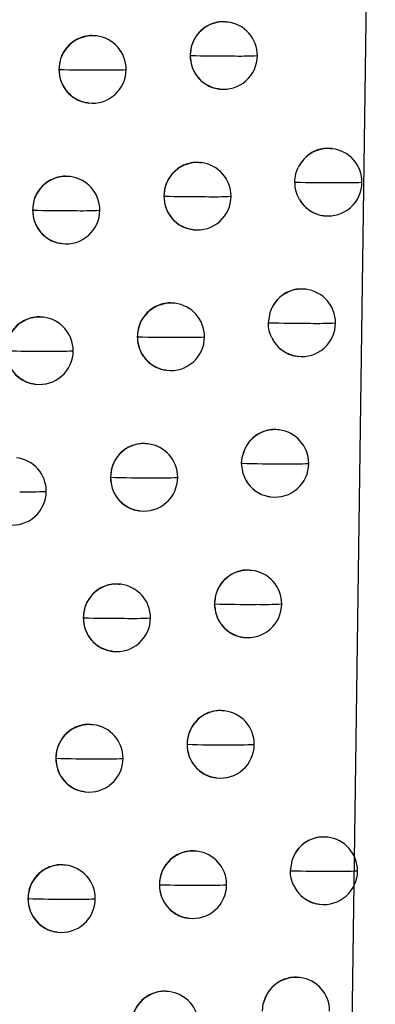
# Model space of a CAD drawing. Header units: millimetres. Extents: x 12 to 1209, y -252 to 1182.
# Tile 59 of 162: x 251.37 to 256.64, y 365.04 to 379.63. Entities that reach past the tile are written whole.
import ezdxf

# ---------------------------------------------------------------- set-up
doc = ezdxf.new("R2010")
doc.units = ezdxf.units.MM

msp = doc.modelspace()

# ---------------------------------------------------------------- linework, layer by layer
at = {"color": 7, "linetype": 'Continuous', "lineweight": 25}
for p, q in [((256.182, 356.87), (256.637, 389.212)), ((254.45, 379.591), (254.442, 379.592)), ((252.509, 379.384), (252.5, 379.385)), ((253.896, 379.094), (253.896, 379.094)), ((251.953, 378.888), (251.955, 378.888)), ((254.325, 378.599), (254.331, 378.598)), ((252.383, 378.392), (252.39, 378.391)), ((255.999, 377.714), (255.99, 377.715)), ((254.062, 377.507), (254.053, 377.508)), ((252.119, 377.301), (252.11, 377.302)), ((253.507, 377.011), (253.508, 377.011)), ((251.563, 376.805), (251.565, 376.804)), ((255.874, 376.722), (255.88, 376.721)), ((253.937, 376.515), (253.943, 376.514)), ((251.993, 376.309), (252, 376.308)), ((255.607, 375.631), (255.599, 375.632)), ((253.669, 375.425), (253.66, 375.426)), ((255.054, 375.136), (255.085, 375.31)), ((251.724, 375.218), (251.716, 375.219)), ((253.114, 374.928), (253.115, 374.928)), ((255.482, 374.639), (255.488, 374.638)), ((253.543, 374.432), (253.55, 374.432)), ((251.599, 374.226), (251.605, 374.225)), ((255.211, 373.549), (255.202, 373.55)), ((253.271, 373.343), (253.263, 373.344)), ((254.657, 373.054), (254.67, 373.166)), ((254.681, 372.899), (254.657, 373.054)), ((252.716, 372.846), (252.717, 372.846)), ((255.086, 372.557), (255.092, 372.556)), ((253.146, 372.35), (253.152, 372.35)), ((254.81, 371.468), (254.802, 371.469)), ((252.869, 371.262), (252.861, 371.263)), ((254.256, 370.972), (254.256, 370.972)), ((252.313, 370.765), (252.315, 370.765)), ((254.685, 370.476), (254.691, 370.475)), ((252.744, 370.269), (252.75, 370.269)), ((254.405, 369.388), (254.396, 369.389)), ((252.462, 369.181), (252.454, 369.182)), ((253.85, 368.891), (253.851, 368.891)), ((251.906, 368.685), (251.908, 368.685)), ((254.28, 368.396), (254.286, 368.395)), ((252.337, 368.189), (252.343, 368.189)), ((255.934, 367.515), (255.925, 367.516)), ((253.995, 367.308), (253.987, 367.31)), ((252.051, 367.102), (252.043, 367.103)), ((255.38, 367.02), (255.411, 367.192)), ((253.44, 366.812), (253.441, 366.812)), ((251.495, 366.606), (251.497, 366.606)), ((255.808, 366.523), (255.815, 366.522)), ((253.87, 366.316), (253.876, 366.316)), ((251.926, 366.11), (251.932, 366.109)), ((255.52, 365.437), (255.512, 365.438)), ((253.581, 365.23), (253.572, 365.231)), ((254.967, 364.941), (254.979, 365.051))]:
    msp.add_line(p, q, dxfattribs=at)
for centre, radius, start, end in [((254.394, 379.097), 0.497, 83.4434, 180.2031), ((254.391, 379.094), 0.5, 359.8148, 83.1656), ((252.452, 378.89), 0.497, 83.4435, 180.2153), ((252.449, 378.888), 0.5, 359.8217, 83.1656), ((254.403, 395.988), 16.9, 268.2821, 270.3757), ((254.402, 379.093), 0.505, 179.7764, 179.8513), ((254.392, 379.09), 0.496, 179.5404, 262.9184), ((254.391, 379.094), 0.5, 263.1656, 359.8148), ((254.625, 384.956), 5.869, 268.9121, 272.5939), ((252.452, 394.709), 15.829, 268.1999, 270.4001), ((252.46, 378.887), 0.505, 179.7885, 179.8513), ((252.451, 378.884), 0.496, 179.5403, 262.9184), ((252.449, 378.888), 0.5, 263.1656, 359.8217), ((252.676, 384.682), 5.802, 268.8769, 272.6978), ((255.942, 377.223), 0.495, 83.3345, 154.6018), ((255.94, 377.218), 0.5, 359.8133, 83.1656), ((254.005, 377.013), 0.497, 83.4434, 180.2054), ((254.002, 377.011), 0.5, 359.8153, 83.1656), ((252.062, 376.807), 0.497, 83.4435, 180.218), ((252.059, 376.804), 0.5, 359.8231, 83.1656), ((255.961, 395.615), 18.404, 268.3955, 270.3377), ((255.94, 377.218), 0.5, 263.1656, 359.8133), ((256.179, 383.224), 6.013, 268.9546, 272.4788), ((254.012, 393.553), 16.549, 268.2532, 270.3835), ((254.013, 377.009), 0.505, 179.7787, 179.8513), ((254.004, 377.007), 0.496, 179.5404, 262.9184), ((254.002, 377.011), 0.5, 263.1656, 359.8153), ((254.235, 382.823), 5.82, 268.8976, 272.6329), ((255.939, 377.21), 0.493, 210.1995, 263.0874), ((252.06, 392.385), 15.588, 268.1795, 270.406), ((252.07, 376.803), 0.505, 179.7912, 179.8513), ((252.061, 376.8), 0.496, 179.5403, 262.9184), ((252.059, 376.804), 0.5, 263.1656, 359.8231), ((252.285, 382.576), 5.78, 268.8679, 272.724), ((255.55, 375.139), 0.496, 83.3758, 159.8509), ((255.548, 375.135), 0.5, 359.8127, 83.1656), ((253.612, 374.93), 0.497, 83.4434, 180.2078), ((253.609, 374.928), 0.5, 359.8159, 83.1656), ((251.668, 374.724), 0.497, 83.4435, 180.2208), ((251.665, 374.722), 0.5, 359.8247, 83.1656), ((255.566, 392.923), 17.794, 268.3498, 270.3521), ((255.548, 375.135), 0.5, 263.1656, 359.8127), ((255.786, 381.062), 5.935, 268.9354, 272.5289), ((253.617, 391.149), 16.228, 268.2262, 270.3909), ((253.62, 374.927), 0.505, 179.7811, 179.8513), ((253.611, 374.924), 0.496, 179.5404, 262.9184), ((253.609, 374.928), 0.5, 263.1656, 359.8159), ((253.84, 380.698), 5.778, 268.8844, 272.6691), ((255.548, 375.128), 0.493, 204.882, 263.0564), ((251.664, 390.082), 15.367, 268.1608, 270.4115), ((251.667, 374.718), 0.496, 179.5403, 262.9184), ((251.665, 374.722), 0.5, 263.1656, 359.8247), ((251.889, 380.477), 5.763, 268.8598, 272.7477), ((255.154, 373.057), 0.496, 83.3499, 167.3502), ((255.152, 373.053), 0.5, 359.8125, 83.1656), ((253.214, 372.849), 0.497, 83.4434, 180.2103), ((253.212, 372.846), 0.5, 359.8168, 83.1656), ((251.266, 372.64), 0.5, 359.8264, 83.1656), ((255.167, 390.283), 17.236, 268.3057, 270.3664), ((255.152, 373.053), 0.5, 263.1656, 359.8125), ((255.388, 378.912), 5.866, 268.9176, 272.5757), ((253.217, 388.772), 15.933, 268.201, 270.3978), ((253.222, 372.845), 0.505, 179.7836, 179.8513), ((253.213, 372.842), 0.496, 179.5404, 262.9184), ((253.212, 372.846), 0.5, 263.1656, 359.8168), ((253.441, 378.58), 5.742, 268.8723, 272.7025), ((255.152, 373.047), 0.494, 197.3566, 263.052), ((251.266, 372.64), 0.5, 263.1656, 359.8264), ((251.488, 378.383), 5.751, 268.8527, 272.7691), ((254.754, 370.974), 0.497, 83.4434, 180.2019), ((254.751, 370.972), 0.5, 359.8125, 83.1656), ((252.812, 370.768), 0.497, 83.4434, 180.2129), ((252.809, 370.765), 0.5, 359.8179, 83.1656), ((254.763, 387.716), 16.752, 268.2657, 270.3791), ((254.762, 370.97), 0.505, 179.7751, 179.8513), ((254.753, 370.968), 0.496, 179.5404, 262.9184), ((254.751, 370.972), 0.5, 263.1656, 359.8125), ((254.985, 376.77), 5.806, 268.9011, 272.6194), ((252.813, 386.422), 15.664, 268.1776, 270.4044), ((252.82, 370.764), 0.505, 179.7862, 179.8513), ((252.811, 370.761), 0.496, 179.5403, 262.9184), ((252.809, 370.765), 0.5, 263.1656, 359.8179), ((253.037, 376.468), 5.711, 268.8614, 272.7332), ((254.348, 368.894), 0.497, 83.4434, 180.2041), ((254.345, 368.891), 0.5, 359.8128, 83.1656), ((252.406, 368.687), 0.497, 83.4435, 180.2156), ((252.403, 368.685), 0.5, 359.8192, 83.1656), ((254.356, 385.28), 16.396, 268.2356, 270.3871), ((254.356, 368.89), 0.505, 179.7773, 179.8513), ((254.347, 368.887), 0.496, 179.5404, 262.9184), ((254.345, 368.891), 0.5, 263.1656, 359.8128), ((254.578, 374.638), 5.754, 268.8859, 272.6602), ((252.404, 384.094), 15.417, 268.1558, 270.4106), ((252.414, 368.684), 0.505, 179.7888, 179.8513), ((252.404, 368.681), 0.496, 179.5403, 262.9184), ((252.403, 368.685), 0.5, 263.1656, 359.8192), ((252.629, 374.363), 5.687, 268.8515, 272.7614), ((255.876, 367.023), 0.496, 83.3778, 160.0904), ((255.874, 367.019), 0.5, 359.8113, 83.1656), ((253.938, 366.814), 0.497, 83.4434, 180.2065), ((253.936, 366.812), 0.5, 359.8133, 83.1656), ((251.994, 366.608), 0.497, 83.4435, 180.2184), ((251.992, 366.606), 0.5, 359.8207, 83.1656), ((255.892, 384.631), 17.619, 268.334, 270.3557), ((255.874, 367.019), 0.5, 263.1656, 359.8113), ((256.112, 372.896), 5.884, 268.9258, 272.5519), ((253.944, 382.875), 16.071, 268.2075, 270.3947), ((253.946, 366.811), 0.505, 179.7797, 179.8513), ((253.937, 366.808), 0.496, 179.5404, 262.9184), ((253.936, 366.812), 0.5, 263.1656, 359.8133), ((254.167, 372.513), 5.709, 268.872, 272.698), ((255.874, 367.012), 0.493, 204.4777, 263.0911), ((251.991, 381.788), 15.19, 268.1358, 270.4164), ((252.002, 366.605), 0.505, 179.7916, 179.8513), ((251.993, 366.602), 0.496, 179.5403, 262.9184), ((251.992, 366.606), 0.5, 263.1656, 359.8207), ((252.216, 372.264), 5.667, 268.8427, 272.7871), ((255.463, 364.944), 0.496, 83.3519, 167.6312), ((255.461, 364.94), 0.5, 359.8109, 83.1656), ((253.524, 364.736), 0.497, 83.4434, 180.2089), ((253.521, 364.734), 0.5, 359.8141, 83.1656)]:
    msp.add_arc(centre, radius, start, end, dxfattribs=at)
for points, knots in [([(237.468, 348.738), (237.683, 349.721), (238.113, 351.682), (238.744, 354.619), (239.364, 357.541), (239.972, 360.449), (240.567, 363.342), (241.151, 366.221), (241.723, 369.086), (242.284, 371.936), (242.833, 374.772), (243.371, 377.593), (243.898, 380.399), (244.414, 383.191), (244.919, 385.968), (245.414, 388.73), (245.898, 391.478), (246.371, 394.21), (246.834, 396.928), (247.287, 399.631), (247.729, 402.32), (248.162, 404.993), (248.585, 407.651), (248.999, 410.294), (249.402, 412.923), (249.797, 415.536), (250.182, 418.134), (250.558, 420.717), (250.925, 423.285), (251.284, 425.838), (251.516, 427.535), (251.632, 428.381)], [0, 0, 0, 0, 0.037324, 0.074443, 0.111358, 0.148069, 0.184577, 0.220881, 0.256981, 0.292878, 0.328572, 0.364063, 0.399351, 0.434437, 0.46932, 0.504, 0.538478, 0.572754, 0.606828, 0.6407, 0.67437, 0.707838, 0.741105, 0.774171, 0.807035, 0.839698, 0.87216, 0.904421, 0.936481, 0.968341, 1, 1, 1, 1]), ([(254.441, 379.588), (254.422, 379.591), (254.365, 379.6), (254.272, 379.585), (254.152, 379.542), (254.051, 379.468), (253.975, 379.372), (253.913, 379.256), (253.903, 379.158), (253.896, 379.094)], [0, 0, 0, 0, 0.069686, 0.213054, 0.338491, 0.534816, 0.656136, 0.774261, 1, 1, 1, 1]), ([(252.5, 379.382), (252.481, 379.385), (252.423, 379.394), (252.327, 379.378), (252.222, 379.339), (252.133, 379.28), (252.042, 379.187), (251.968, 379.055), (251.958, 378.941), (251.953, 378.888)], [0, 0, 0, 0, 0.069566, 0.212518, 0.347905, 0.475728, 0.595987, 0.812917, 1, 1, 1, 1]), ([(253.896, 379.094), (253.903, 379.03), (253.913, 378.932), (253.974, 378.816), (254.051, 378.72), (254.153, 378.648), (254.255, 378.608), (254.307, 378.604), (254.325, 378.602)], [0, 0, 0, 0, 0.264119, 0.401058, 0.54089, 0.777704, 0.921393, 1, 1, 1, 1]), ([(251.953, 378.888), (251.958, 378.833), (251.969, 378.716), (252.046, 378.583), (252.138, 378.491), (252.226, 378.436), (252.31, 378.402), (252.365, 378.397), (252.384, 378.396)], [0, 0, 0, 0, 0.226953, 0.482247, 0.621234, 0.767425, 0.920825, 1, 1, 1, 1]), ([(255.99, 377.711), (255.959, 377.715), (255.896, 377.722), (255.813, 377.705), (255.757, 377.685), (255.729, 377.672), (255.67, 377.643), (255.577, 377.575), (255.521, 377.48), (255.495, 377.435)], [0, 0, 0, 0, 0.1529422, 0.3156789, 0.4203853, 0.4509368, 0.4669326, 0.7477262, 1, 1, 1, 1]), ([(254.053, 377.505), (254.034, 377.508), (253.976, 377.517), (253.88, 377.501), (253.775, 377.462), (253.686, 377.402), (253.596, 377.309), (253.522, 377.177), (253.512, 377.063), (253.507, 377.011)], [0, 0, 0, 0, 0.069651, 0.213155, 0.348926, 0.476968, 0.597285, 0.813861, 1, 1, 1, 1]), ([(252.11, 377.298), (252.091, 377.301), (252.033, 377.311), (251.937, 377.295), (251.832, 377.256), (251.743, 377.197), (251.652, 377.104), (251.578, 376.972), (251.568, 376.858), (251.563, 376.805)], [0, 0, 0, 0, 0.069547, 0.212369, 0.347664, 0.475434, 0.59568, 0.812693, 1, 1, 1, 1]), ([(255.446, 377.218), (255.448, 377.258), (255.453, 377.333), (255.481, 377.402), (255.495, 377.435)], [0, 0, 0, 0, 0.5212746, 1, 1, 1, 1]), ([(255.514, 376.963), (255.495, 377), (255.455, 377.081), (255.449, 377.171), (255.446, 377.218)], [0, 0, 0, 0, 0.469651, 1, 1, 1, 1]), ([(253.507, 377.011), (253.512, 376.956), (253.523, 376.84), (253.599, 376.707), (253.69, 376.615), (253.779, 376.559), (253.863, 376.525), (253.918, 376.52), (253.937, 376.519)], [0, 0, 0, 0, 0.225143, 0.479819, 0.618961, 0.765624, 0.919819, 1, 1, 1, 1]), ([(255.514, 376.963), (255.543, 376.92), (255.607, 376.83), (255.705, 376.772), (255.786, 376.741), (255.825, 376.727), (255.863, 376.725), (255.874, 376.724)], [0, 0, 0, 0, 0.341317, 0.721379, 0.74306, 0.92601, 1, 1, 1, 1]), ([(251.563, 376.805), (251.568, 376.75), (251.579, 376.632), (251.656, 376.499), (251.748, 376.408), (251.836, 376.352), (251.92, 376.318), (251.975, 376.314), (251.994, 376.312)], [0, 0, 0, 0, 0.2273624, 0.4827961, 0.6217475, 0.7678295, 0.9210482, 1, 1, 1, 1]), ([(255.599, 375.63), (255.564, 375.633), (255.498, 375.639), (255.395, 375.616), (255.277, 375.564), (255.158, 375.462), (255.108, 375.359), (255.085, 375.31)], [0, 0, 0, 0, 0.158761, 0.30723, 0.48633, 0.755223, 1, 1, 1, 1]), ([(253.66, 375.422), (253.641, 375.425), (253.583, 375.434), (253.487, 375.418), (253.382, 375.379), (253.293, 375.32), (253.203, 375.227), (253.129, 375.094), (253.119, 374.981), (253.114, 374.928)], [0, 0, 0, 0, 0.069626, 0.213003, 0.348687, 0.476679, 0.596985, 0.813645, 1, 1, 1, 1]), ([(251.716, 375.216), (251.697, 375.219), (251.639, 375.228), (251.543, 375.212), (251.438, 375.174), (251.349, 375.114), (251.258, 375.022), (251.184, 374.889), (251.173, 374.775), (251.168, 374.722)], [0, 0, 0, 0, 0.069531, 0.212218, 0.347419, 0.475136, 0.595367, 0.812464, 1, 1, 1, 1]), ([(255.101, 374.921), (255.087, 374.954), (255.06, 375.022), (255.056, 375.097), (255.054, 375.136)], [0, 0, 0, 0, 0.479117, 1, 1, 1, 1]), ([(253.114, 374.928), (253.119, 374.873), (253.129, 374.757), (253.206, 374.624), (253.297, 374.532), (253.386, 374.476), (253.47, 374.442), (253.525, 374.437), (253.544, 374.436)], [0, 0, 0, 0, 0.225396, 0.480161, 0.619279, 0.765871, 0.919947, 1, 1, 1, 1]), ([(255.101, 374.921), (255.128, 374.874), (255.185, 374.775), (255.312, 374.687), (255.416, 374.647), (255.469, 374.643), (255.482, 374.642)], [0, 0, 0, 0, 0.323074, 0.678122, 0.914387, 1, 1, 1, 1]), ([(251.168, 374.722), (251.173, 374.667), (251.184, 374.55), (251.262, 374.416), (251.354, 374.325), (251.442, 374.27), (251.526, 374.236), (251.581, 374.231), (251.599, 374.23)], [0, 0, 0, 0, 0.227818, 0.483407, 0.622319, 0.768281, 0.9213, 1, 1, 1, 1]), ([(255.202, 373.549), (255.198, 373.55), (255.156, 373.559), (255.08, 373.552), (254.967, 373.524), (254.844, 373.457), (254.726, 373.335), (254.688, 373.22), (254.67, 373.166)], [0, 0, 0, 0, 0.017905, 0.180866, 0.317244, 0.509605, 0.764314, 1, 1, 1, 1]), ([(253.262, 373.34), (253.243, 373.343), (253.186, 373.352), (253.09, 373.336), (252.984, 373.298), (252.895, 373.238), (252.805, 373.145), (252.731, 373.013), (252.721, 372.899), (252.716, 372.846)], [0, 0, 0, 0, 0.0695945, 0.2128452, 0.3484416, 0.4763853, 0.5966793, 0.8134247, 1, 1, 1, 1]), ([(252.716, 372.846), (252.721, 372.792), (252.732, 372.675), (252.808, 372.542), (252.9, 372.45), (252.988, 372.394), (253.072, 372.36), (253.127, 372.355), (253.146, 372.354)], [0, 0, 0, 0, 0.2256764, 0.4805376, 0.6196307, 0.766146, 0.920092, 1, 1, 1, 1]), ([(254.681, 372.899), (254.703, 372.846), (254.75, 372.736), (254.877, 372.626), (254.996, 372.571), (255.064, 372.562), (255.086, 372.559)], [0, 0, 0, 0, 0.302378, 0.629297, 0.875806, 1, 1, 1, 1]), ([(254.801, 371.466), (254.782, 371.469), (254.725, 371.478), (254.632, 371.462), (254.512, 371.419), (254.411, 371.345), (254.335, 371.25), (254.273, 371.133), (254.263, 371.036), (254.256, 370.972)], [0, 0, 0, 0, 0.069692, 0.213237, 0.338733, 0.534819, 0.656164, 0.774296, 1, 1, 1, 1]), ([(252.86, 371.259), (252.841, 371.262), (252.784, 371.271), (252.688, 371.256), (252.582, 371.217), (252.493, 371.157), (252.403, 371.064), (252.329, 370.932), (252.318, 370.818), (252.313, 370.765)], [0, 0, 0, 0, 0.069574, 0.212695, 0.348201, 0.476094, 0.596375, 0.813204, 1, 1, 1, 1]), ([(254.256, 370.972), (254.263, 370.907), (254.273, 370.81), (254.334, 370.694), (254.411, 370.597), (254.513, 370.525), (254.615, 370.485), (254.667, 370.481), (254.686, 370.479)], [0, 0, 0, 0, 0.263998, 0.400965, 0.540885, 0.777228, 0.921033, 1, 1, 1, 1]), ([(252.313, 370.765), (252.318, 370.711), (252.329, 370.594), (252.406, 370.461), (252.497, 370.369), (252.586, 370.313), (252.67, 370.279), (252.725, 370.274), (252.744, 370.273)], [0, 0, 0, 0, 0.225987, 0.480954, 0.62002, 0.766451, 0.920256, 1, 1, 1, 1]), ([(254.396, 369.385), (254.377, 369.388), (254.32, 369.398), (254.223, 369.382), (254.118, 369.343), (254.029, 369.283), (253.939, 369.19), (253.866, 369.058), (253.855, 368.944), (253.85, 368.891)], [0, 0, 0, 0, 0.069657, 0.213298, 0.349167, 0.477266, 0.597601, 0.814096, 1, 1, 1, 1]), ([(252.454, 369.179), (252.435, 369.182), (252.377, 369.191), (252.281, 369.175), (252.176, 369.137), (252.086, 369.077), (251.996, 368.984), (251.922, 368.852), (251.911, 368.738), (251.906, 368.685)], [0, 0, 0, 0, 0.069555, 0.212544, 0.347959, 0.475799, 0.596066, 0.812979, 1, 1, 1, 1]), ([(253.85, 368.891), (253.855, 368.837), (253.866, 368.721), (253.942, 368.588), (254.033, 368.496), (254.121, 368.44), (254.206, 368.405), (254.261, 368.401), (254.28, 368.399)], [0, 0, 0, 0, 0.224526, 0.478993, 0.618185, 0.765, 0.919452, 1, 1, 1, 1]), ([(251.906, 368.685), (251.912, 368.63), (251.922, 368.514), (251.999, 368.38), (252.091, 368.289), (252.179, 368.233), (252.264, 368.199), (252.319, 368.194), (252.337, 368.193)], [0, 0, 0, 0, 0.226331, 0.481417, 0.620452, 0.766792, 0.920441, 1, 1, 1, 1]), ([(255.925, 367.514), (255.89, 367.517), (255.824, 367.523), (255.72, 367.5), (255.602, 367.447), (255.483, 367.345), (255.434, 367.241), (255.411, 367.192)], [0, 0, 0, 0, 0.159705, 0.307968, 0.486956, 0.755523, 1, 1, 1, 1]), ([(253.986, 367.306), (253.967, 367.309), (253.91, 367.318), (253.814, 367.302), (253.708, 367.263), (253.619, 367.204), (253.529, 367.111), (253.455, 366.978), (253.445, 366.865), (253.44, 366.812)], [0, 0, 0, 0, 0.069631, 0.213144, 0.348924, 0.476974, 0.597297, 0.813877, 1, 1, 1, 1]), ([(252.042, 367.1), (252.023, 367.103), (251.966, 367.112), (251.87, 367.096), (251.764, 367.057), (251.675, 366.998), (251.585, 366.905), (251.51, 366.773), (251.5, 366.659), (251.495, 366.606)], [0, 0, 0, 0, 0.069538, 0.212392, 0.347713, 0.475499, 0.595752, 0.81275, 1, 1, 1, 1]), ([(255.425, 366.807), (255.413, 366.84), (255.386, 366.908), (255.382, 366.981), (255.38, 367.02)], [0, 0, 0, 0, 0.479738, 1, 1, 1, 1]), ([(253.44, 366.812), (253.445, 366.758), (253.456, 366.641), (253.532, 366.508), (253.623, 366.417), (253.711, 366.361), (253.796, 366.326), (253.851, 366.321), (253.87, 366.32)], [0, 0, 0, 0, 0.2247424, 0.4792858, 0.6184567, 0.765211, 0.9195581, 1, 1, 1, 1]), ([(255.425, 366.807), (255.452, 366.76), (255.509, 366.661), (255.636, 366.572), (255.741, 366.531), (255.794, 366.527), (255.809, 366.526)], [0, 0, 0, 0, 0.321644, 0.675139, 0.910757, 1, 1, 1, 1]), ([(251.495, 366.606), (251.5, 366.551), (251.511, 366.434), (251.588, 366.301), (251.68, 366.21), (251.768, 366.154), (251.852, 366.12), (251.907, 366.115), (251.926, 366.114)], [0, 0, 0, 0, 0.226715, 0.481932, 0.620934, 0.767172, 0.920651, 1, 1, 1, 1]), ([(255.512, 365.436), (255.507, 365.437), (255.465, 365.447), (255.388, 365.439), (255.275, 365.411), (255.152, 365.343), (255.035, 365.22), (254.997, 365.106), (254.979, 365.051)], [0, 0, 0, 0, 0.01908, 0.181791, 0.317987, 0.510188, 0.76458, 1, 1, 1, 1]), ([(253.572, 365.227), (253.553, 365.23), (253.495, 365.24), (253.399, 365.224), (253.294, 365.185), (253.205, 365.125), (253.114, 365.032), (253.041, 364.9), (253.03, 364.786), (253.025, 364.734)], [0, 0, 0, 0, 0.069599, 0.212984, 0.348675, 0.476675, 0.596987, 0.813654, 1, 1, 1, 1])]:
    msp.add_open_spline(points, degree=3, knots=knots, dxfattribs=at)

doc.saveas('drawing.dxf')
